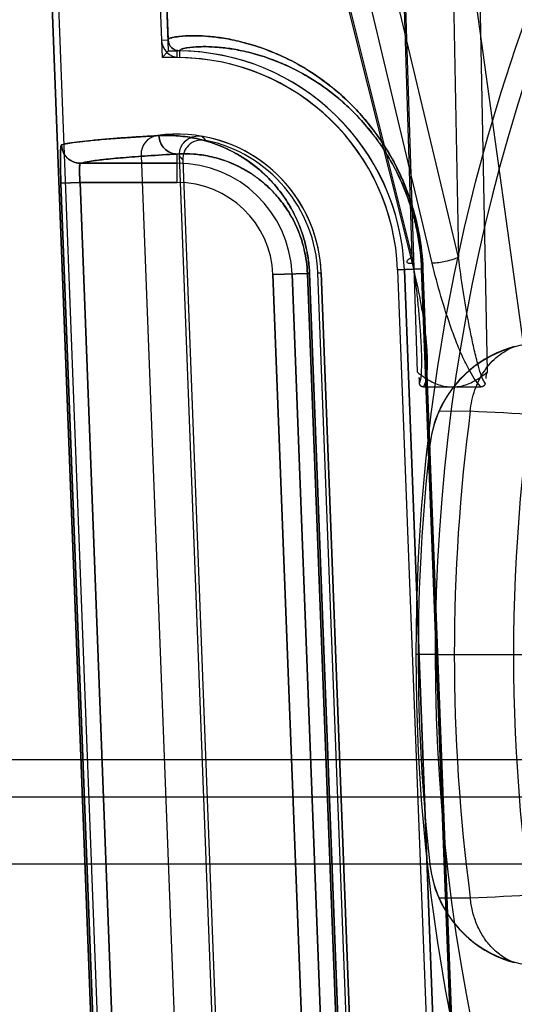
# Model space of a CAD drawing. Header units: millimetres. Extents: x 0 to 297, y 0 to 210.
# Tile 239 of 256: x 58.1092 to 58.1997, y 159.5474 to 159.7277. Entities that reach past the tile are written whole.
import ezdxf

# ---------------------------------------------------------------- set-up
doc = ezdxf.new("R2010")
doc.units = ezdxf.units.MM
doc.header["$LTSCALE"] = 16.335
doc.layers.get('0').update_dxf_attribs({"linetype": 'CONTINUOUS'})
for name, color, linetype in [('AXES_REF', 7, 'CONTINUOUS'), ('INTFCLR_1', 7, 'CONTINUOUS'), ('INTFCLR_144815', 7, 'CONTINUOUS'), ('INTFCLR_72935', 7, 'CONTINUOUS')]:
    doc.layers.add(name, color=color, linetype=linetype)

msp = doc.modelspace()

# ---------------------------------------------------------------- linework, layer by layer
at = {"color": 7, "linetype": 'Continuous'}
for radius in [6.787079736, 6.7865, 6.743039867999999]:
    msp.add_circle((57.4637306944, 154.7114647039), radius, dxfattribs=at)
msp.add_arc((57.4637306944, 154.7114647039), 6.72, 278.2771290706, 261.7228709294, dxfattribs=at)
at = {"layer": 'AXES_REF', "color": 9, "linetype": 'Continuous'}
msp.add_circle((57.4637306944, 154.7114647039), 6.191158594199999, dxfattribs=at)
at = {"layer": 'INTFCLR_1', "color": 6, "linetype": 'Continuous'}
for p, q in [((58.1252497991, 159.9824114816), (58.135124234, 159.7239580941)), ((58.12648244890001, 159.9824779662), (58.13635762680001, 159.7240051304)), ((58.1418399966, 159.0304547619), (58.1055101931, 159.9813507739)), ((58.1430742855, 159.0304783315), (58.1067428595, 159.9814167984)), ((58.1313937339, 159.7029082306), (58.1395527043, 159.4893554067)), ((58.1783677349, 159.681893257), (58.1847863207, 159.513893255)), ((58.1796020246, 159.6819168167), (58.1860206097, 159.5139168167)), ((58.170796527, 159.5133587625), (58.16437794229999, 159.6813587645))]:
    msp.add_line(p, q, dxfattribs=at)
at = {"layer": 'INTFCLR_1', "color": 9, "linetype": 'Continuous'}
for p, q in [((58.1351242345, 159.7239580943), (58.13635762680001, 159.7240051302)), ((58.1384339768, 159.7219851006), (58.1384209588, 159.7207508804)), ((58.137994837, 159.6979113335), (58.137994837, 159.7031057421)), ((58.12030269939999, 159.7014108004), (58.137994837, 159.7014108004)), ((58.12021719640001, 159.6979113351), (58.1167229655, 159.6977777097)), ((58.1244907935, 159.4946565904), (58.1167229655, 159.6977777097)), ((58.1279848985, 159.4947902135), (58.12021719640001, 159.6979113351)), ((58.137994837, 159.6979113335), (58.12021719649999, 159.6979113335)), ((58.1783677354, 159.6818932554), (58.1827580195, 159.68206099)), ((58.18914782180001, 159.5140598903), (58.1827580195, 159.68206099)), ((58.18300006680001, 159.6820609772), (58.1827580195, 159.68206099)), ((58.1830000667, 159.6820609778), (58.1893937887, 159.5140598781)), ((58.1618568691, 159.6812624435), (58.1555425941, 159.6810212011)), ((58.1555425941, 159.6810212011), (58.1619611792, 159.5130212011)), ((58.1590395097, 159.6811548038), (58.1654580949, 159.5131548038)), ((58.1682473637, 159.5132613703), (58.1618568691, 159.6812624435)), ((58.1622415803, 159.6812624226), (58.1618568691, 159.6812624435)), ((58.1622415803, 159.6812624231), (58.1686379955, 159.5132613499))]:
    msp.add_line(p, q, dxfattribs=at)
at = {"layer": 'INTFCLR_1', "color": 6, "linetype": 'Continuous'}
for centre, radius, start, end in [((58.1384562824, 159.7240851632), 0.0033344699, 182.1839396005, 269.3930191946), ((58.1384562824, 159.7240851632), 0.002100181, 182.1839366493, 269.392244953), ((58.137994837, 159.6803507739), 0.0416366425, 2.1879705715, 89.3956927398), ((58.137994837, 159.6803507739), 0.0404023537, 2.1879729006, 89.39569345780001), ((58.137994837, 159.6803507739), 0.0264023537, 2.1879704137, 97.78850629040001), ((58.1348911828, 159.7030418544), 0.0035, 97.7885062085, 182.1879698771)]:
    msp.add_arc(centre, radius, start, end, dxfattribs=at)
at = {"layer": 'INTFCLR_1', "color": 9, "linetype": 'Continuous'}
for radius, start, end in [(0.0210600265, 2.1879705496, 90.00000001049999), (0.0175605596, 2.1879702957, 89.99999993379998)]:
    msp.add_arc((58.137994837, 159.6803507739), radius, start, end, dxfattribs=at)
for points, knots in [([(58.1363576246, 159.7240051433), (58.1363538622, 159.7241032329), (58.1366803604, 159.7243170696), (58.1377020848, 159.7245687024), (58.139412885, 159.7247568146), (58.14160502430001, 159.7247823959), (58.1439194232, 159.7246567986), (58.14666275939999, 159.7243119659), (58.14921460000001, 159.7237887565), (58.15146825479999, 159.7231791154), (58.1540391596, 159.7223568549), (58.15752644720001, 159.7209476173), (58.1619788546, 159.7185615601), (58.16536940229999, 159.7161653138), (58.1676961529, 159.7142090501), (58.1694003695, 159.7126644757), (58.1715549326, 159.7104653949), (58.1736126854, 159.7079759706), (58.175237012, 159.7057143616), (58.17692057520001, 159.7031094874), (58.1784781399, 159.7002170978), (58.1796697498, 159.6974743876), (58.1803247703, 159.695758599), (58.18095894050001, 159.6939259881), (58.1815163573, 159.6920173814), (58.18198814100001, 159.6900379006), (58.18262197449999, 159.6869003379), (58.1829179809, 159.6842178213), (58.1830000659, 159.6820609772)], [0, 0, 0, 0, 0.0041667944, 0.0132325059, 0.0478809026, 0.0743889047, 0.1069926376, 0.1459539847, 0.1917350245, 0.2174100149, 0.2450322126, 0.3062748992, 0.3767708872, 0.4590224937, 0.4819214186, 0.5057929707, 0.5566317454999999, 0.61245778, 0.6427014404, 0.6747871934, 0.7440712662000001, 0.7818214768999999, 0.8016614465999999, 0.8220173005, 0.8641280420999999, 0.8859911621, 0.9083794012, 1, 1, 1, 1]), ([(58.1384339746, 159.7219851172), (58.1384300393, 159.7220807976), (58.1387319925, 159.722296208), (58.1397102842, 159.7225507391), (58.1413275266, 159.722742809), (58.1434096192, 159.7227790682), (58.1456052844, 159.722669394), (58.1482096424, 159.7223504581), (58.150632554, 159.7218591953), (58.1527728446, 159.721283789), (58.1552153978, 159.7205056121), (58.1585296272, 159.719168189), (58.1627619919, 159.7168987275), (58.1659847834, 159.7146168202), (58.1681967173, 159.7127528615), (58.1698176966, 159.7112801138), (58.1718672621, 159.709182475), (58.1738244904, 159.7068075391), (58.1753696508, 159.7046494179), (58.17697172, 159.7021626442), (58.17845376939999, 159.6994011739), (58.17958757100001, 159.6967826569), (58.1802109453, 159.6951442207), (58.1808145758, 159.6933939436), (58.1813451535, 159.6915710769), (58.1817942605, 159.6896804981), (58.1823977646, 159.6866833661), (58.1826796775, 159.6841211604), (58.1827580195, 159.68206099)], [0, 0, 0, 0, 0.0042689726, 0.0133434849, 0.0478995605, 0.0743080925, 0.1067900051, 0.1456126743, 0.1912440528, 0.2168424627, 0.2443885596, 0.3054870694, 0.3758623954, 0.4580378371, 0.4809282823, 0.504796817, 0.55564869, 0.6115188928, 0.6417989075, 0.6739322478, 0.7433482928, 0.7811853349, 0.8010746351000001, 0.8214835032, 0.8637107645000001, 0.8856374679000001, 0.9080926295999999, 1, 1, 1, 1]), ([(58.1346560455, 159.706471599), (58.13569240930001, 159.7065292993), (58.1378617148, 159.706518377), (58.1412412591, 159.7060747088), (58.1448691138, 159.7050841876), (58.147986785, 159.7037026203), (58.1505537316, 159.7021620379), (58.1525840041, 159.7006754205), (58.1546259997, 159.6988427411), (58.1566474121, 159.6965867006), (58.1582189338, 159.6943375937), (58.15939776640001, 159.6922332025), (58.1602508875, 159.6904055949), (58.1610086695, 159.6883746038), (58.1616274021, 159.6861541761), (58.1620659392, 159.6837622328), (58.1622093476, 159.6821090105), (58.1622415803, 159.6812624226)], [0, 0, 0, 0, 0.07491115, 0.1561199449, 0.2453271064, 0.345430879, 0.4010944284, 0.4611556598, 0.5267563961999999, 0.5987622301, 0.6793164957, 0.7241863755, 0.7727217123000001, 0.8247304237, 0.8804609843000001, 0.9388567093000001, 1, 1, 1, 1]), ([(58.137994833, 159.7030963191), (58.13715568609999, 159.7031011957), (58.1354012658, 159.7038582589), (58.13468889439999, 159.7056071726), (58.1346560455, 159.706471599)], [0, 0, 0, 0, 0.4924043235, 1, 1, 1, 1]), ([(58.1167229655, 159.6977777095), (58.1167057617, 159.6982275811), (58.1166754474, 159.6991120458), (58.1166434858, 159.700394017), (58.1166223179, 159.7016639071), (58.11662986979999, 159.7028078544), (58.1166340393, 159.7038261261), (58.1167208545, 159.7043620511), (58.1167310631, 159.7047532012), (58.1168111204, 159.7047766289)], [0, 0, 0, 0, 0.1923988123, 0.3780628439, 0.5486260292, 0.7331187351, 0.8743091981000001, 0.9643516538, 1, 1, 1, 1]), ([(58.1168111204, 159.7047766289), (58.1168389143, 159.7041262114), (58.1172163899, 159.7029977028), (58.1185132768, 159.70174703), (58.1196541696, 159.7014153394), (58.1203026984, 159.7014139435)], [0, 0, 0, 0, 0.3689833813, 0.6324226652, 1, 1, 1, 1]), ([(58.137994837, 159.7031057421), (58.1361885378, 159.7030043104), (58.1328865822, 159.702805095), (58.128403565, 159.7024751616), (58.12485709, 159.7021489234), (58.12225745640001, 159.7018209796), (58.1208403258, 159.7015695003), (58.12030269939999, 159.7014108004)], [0, 0, 0, 0, 0.3050970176, 0.5578258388, 0.7581134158, 0.9054662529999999, 1, 1, 1, 1]), ([(58.137994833, 159.7030963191), (58.13888582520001, 159.7031541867), (58.1407529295, 159.7031654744), (58.1436662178, 159.702800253), (58.1467988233, 159.7019610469), (58.1494943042, 159.700775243), (58.15171532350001, 159.6994466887), (58.1534745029, 159.6981605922), (58.1552448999, 159.6965716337), (58.15699838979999, 159.694612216), (58.158362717, 159.6926560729), (58.1593857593, 159.6908246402), (58.1601271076, 159.6892324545), (58.1607851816, 159.6874633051), (58.16132291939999, 159.6855277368), (58.16170404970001, 159.6834422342), (58.1618288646, 159.6820007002), (58.1618568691, 159.6812624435)], [0, 0, 0, 0, 0.0743534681, 0.1550331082, 0.2437926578, 0.3435243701, 0.3990981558, 0.4590751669, 0.5247074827, 0.5968389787, 0.6775819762, 0.7227186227, 0.7714095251, 0.8236901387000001, 0.8797311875, 0.9384776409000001, 1, 1, 1, 1]), ([(58.12021719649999, 159.6979113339), (58.12019988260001, 159.6981364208), (58.1201596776, 159.6987324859), (58.12011958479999, 159.6996153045), (58.1201129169, 159.7005256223), (58.12015713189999, 159.7010301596), (58.1202213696, 159.7014011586), (58.1203026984, 159.7014139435)], [0, 0, 0, 0, 0.1914930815, 0.5049976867, 0.7606871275, 0.9301660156, 1, 1, 1, 1])]:
    msp.add_open_spline(points, degree=3, knots=knots, dxfattribs=at)
at = {"layer": 'INTFCLR_1', "color": 6, "linetype": 'Continuous'}
msp.add_open_spline([(58.11681148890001, 159.704776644), (58.1173243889, 159.7049267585), (58.11863842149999, 159.7051629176), (58.1209468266, 159.7054611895), (58.1238670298, 159.7057427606), (58.1272256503, 159.7060085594), (58.1308688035, 159.706252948), (58.1333775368, 159.7064004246), (58.1346556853, 159.7064715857)], degree=3, knots=[0, 0, 0, 0, 0.08936447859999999, 0.222530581, 0.389450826, 0.5797688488, 0.7859384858, 1, 1, 1, 1], dxfattribs=at)
at = {"layer": 'INTFCLR_144815', "color": 9, "linetype": 'Continuous'}
for p, q in [((58.2092451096, 159.6114791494), (58.1449477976, 160.0774146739)), ((58.10859246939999, 159.973071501), (58.1810056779, 159.6831127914)), ((58.1091715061, 159.9719952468), (58.18104715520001, 159.6841890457)), ((58.1846996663, 159.6831127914), (58.1157379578, 159.973071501)), ((58.18951495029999, 159.6841890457), (58.1210651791, 159.9719952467)), ((58.18104715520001, 159.6841890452), (58.1721302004, 159.9686173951)), ((58.17236141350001, 159.9687090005), (58.18192709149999, 159.6632201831)), ((58.1839836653, 159.968617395), (58.1895149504, 159.6841890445)), ((58.1948207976, 159.663220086), (58.1888670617, 159.9687090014)), ((58.1916833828, 159.6560036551), (58.1859131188, 159.6559775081)), ((58.1842724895, 159.6498662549), (58.1842673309, 159.6498200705)), ((58.0871911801, 159.5922847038), (58.9686616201, 159.592284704)), ((58.09419011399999, 159.5854068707), (58.9616626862, 159.5854068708)), ((58.1842673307, 159.5731093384), (58.1842724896, 159.5730631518)), ((58.1859131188, 159.5669518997), (58.1916833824, 159.5669257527))]:
    msp.add_line(p, q, dxfattribs=at)
at = {"layer": 'INTFCLR_144815', "color": 6, "linetype": 'Continuous'}
for p, q in [((58.1831273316, 159.6604647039), (58.19362052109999, 159.6604647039)), ((58.1943647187, 159.6610861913), (58.1943636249, 159.6610794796)), ((58.1943667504, 159.6610991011), (58.19436575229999, 159.6610927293)), ((58.1852580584, 159.6114647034), (58.1817580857, 159.6114647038)), ((58.1852580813, 159.6114647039), (58.1817580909, 159.611464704)), ((58.1852580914, 159.6114647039), (58.2037955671, 159.6114647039)), ((58.9891556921, 159.5731204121), (58.0666971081, 159.5731204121))]:
    msp.add_line(p, q, dxfattribs=at)
for points in [[(58.1831273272, 159.6604646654), (58.18308729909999, 159.6604653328), (58.183048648, 159.660467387), (58.18301134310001, 159.6604708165), (58.1829753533, 159.6604755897), (58.182940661, 159.6604816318), (58.18290725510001, 159.6604888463), (58.18287510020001, 159.6604972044), (58.18284418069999, 159.6605066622), (58.1828145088, 159.6605171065), (58.1827860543, 159.6605285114), (58.1827587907, 159.6605408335), (58.1827327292, 159.6605539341), (58.18270783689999, 159.6605677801), (58.18268408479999, 159.6605823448), (58.1826614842, 159.6605975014), (58.1826399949, 159.6606132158), (58.18261959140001, 159.6606294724), (58.1826003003, 159.6606461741), (58.1825820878, 159.6606633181), (58.1825649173, 159.6606808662), (58.18254880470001, 159.66069867), (58.1825337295, 159.6607167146), (58.1825196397, 159.6607349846), (58.18250650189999, 159.6607533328), (58.182494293, 159.6607717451), (58.1824829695, 159.6607902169), (58.1824724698, 159.6608086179), (58.1824627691, 159.6608269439), (58.1824538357, 159.66084519), (58.18244560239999, 159.6608632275), (58.1824380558, 159.6608810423), (58.1824311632, 159.6608986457), (58.1824248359, 159.6609159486), (58.1824190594, 159.6609329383), (58.18241381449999, 159.6609496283), (58.1824090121, 159.660965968), (58.18240464, 159.6609819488), (58.1824006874, 159.6609975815), (58.18239707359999, 159.6610128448), (58.1823937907, 159.6610277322), (58.1823908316, 159.6610422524), (58.1823881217, 159.6610564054), (58.1823856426, 159.6610701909), (58.1823834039, 159.6610836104), (58.1823813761, 159.6610966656), (58.1823795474, 159.6611093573), (58.18237792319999, 159.6611216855), (58.18237650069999, 159.661133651)], [(58.1943624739, 159.6610725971), (58.1943612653, 159.6610655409), (58.1943599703, 159.6610582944), (58.1943585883, 159.6610508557), (58.1943571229, 159.6610432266), (58.1943555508, 159.6610353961), (58.1943538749, 159.6610273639), (58.1943520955, 159.6610191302), (58.1943501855, 159.6610106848), (58.1943481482, 159.6610020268), (58.19434598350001, 159.6609931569), (58.1943436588, 159.6609840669), (58.194341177, 159.6609747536), (58.1943385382, 159.66096522), (58.1943357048, 159.6609554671), (58.1943326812, 159.6609454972), (58.19432946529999, 159.6609353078), (58.1943260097, 159.6609248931), (58.1943223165, 159.6609142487), (58.1943183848, 159.6609033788), (58.1943141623, 159.6608922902), (58.1943096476, 159.6608809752), (58.1943048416, 159.6608694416), (58.19429969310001, 159.6608577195), (58.1942942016, 159.6608458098), (58.1942883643, 159.6608337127), (58.194282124, 159.660821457), (58.1942754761, 159.6608090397), (58.1942684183, 159.6607964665), (58.194260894, 159.6607837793), (58.1942528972, 159.6607709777), (58.1942444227, 159.660758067), (58.1942354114, 159.6607450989), (58.19422585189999, 159.6607320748), (58.19421573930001, 159.6607190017), (58.194205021, 159.6607059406), (58.1941936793, 159.6606928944), (58.19418171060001, 159.6606798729), (58.19416908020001, 159.6606669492), (58.1941557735, 159.6606541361), (58.19414178, 159.6606414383), (58.1941270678, 159.6606289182), (58.1941116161, 159.6606165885), (58.19409541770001, 159.6606044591), (58.1940784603, 159.6605925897), (58.1940607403, 159.6605809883), (58.1940422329, 159.6605696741), (58.1940228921, 159.6605587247), (58.19400268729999, 159.6605481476), (58.1939816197, 159.6605379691), (58.1939596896, 159.6605282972), (58.1939369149, 159.6605191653), (58.1939132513, 159.6605105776), (58.1938886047, 159.6605026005), (58.19386293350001, 159.6604952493), (58.1938362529, 159.6604885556), (58.1938085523, 159.6604826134), (58.1937798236, 159.6604774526), (58.1937500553, 159.6604730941), (58.1937192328, 159.6604696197), (58.19368734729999, 159.6604670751), (58.1936543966, 159.6604654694), (58.1936203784, 159.6604648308)], [(58.1943712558, 159.6611339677), (58.1943708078, 159.66112854), (58.19437023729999, 159.6611229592), (58.1943695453, 159.6611172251), (58.19436870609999, 159.6611113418)]]:
    msp.add_lwpolyline(points, dxfattribs=at)
at = {"layer": 'INTFCLR_144815', "color": 9, "linetype": 'Continuous'}
msp.add_circle((58.5279264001, 159.6114647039), 0.3461683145, dxfattribs=at)
for centre, radius, start, end in [((58.5279264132, 159.6115257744), 0.3426683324, 359.9897886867, 180.0102112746), ((58.5279264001, 159.6114647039), 0.3391800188, 172.4544928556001, 187.5455071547), ((57.9361274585, 154.5006646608), 5.1616692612, 86.89277964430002, 87.16210707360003), ((58.5279264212, 159.6114036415), 0.3426683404, 179.9897900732, 0.0102098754), ((57.93525557, 164.7390345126), 5.1784616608, 272.8383415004, 273.1067956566)]:
    msp.add_arc(centre, radius, start, end, dxfattribs=at)
at = {"layer": 'INTFCLR_144815', "color": 6, "linetype": 'Continuous'}
for centre, radius, start, end in [((58.20513189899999, 159.6474931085), 0.0209938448, 91.5089157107, 173.6351477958), ((58.2051459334, 159.6475556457), 0.0209956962, 104.9287030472, 156.3518604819), ((58.5279264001, 159.6114647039), 0.3283354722, 169.9999999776, 189.9999999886), ((58.2051846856, 159.6475277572), 0.0210425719, 156.3246260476, 173.6191800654), ((58.5279264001, 159.6114647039), 0.3457928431, 173.6277518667, 186.372248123), ((58.2051317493, 159.5754362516), 0.020993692, 186.3647677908, 268.4914892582), ((58.2051924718, 159.5754037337), 0.0210505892, 186.3840993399, 203.6720565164), ((58.2051458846, 159.5753737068), 0.0209956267, 203.6480545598, 255.0713867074)]:
    msp.add_arc(centre, radius, start, end, dxfattribs=at)
at = {"layer": 'INTFCLR_144815', "color": 9, "linetype": 'Continuous'}
for points, knots in [([(58.18104715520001, 159.6841890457), (58.1807813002, 159.6840675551), (58.1804304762, 159.683900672), (58.1800004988, 159.6835187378), (58.1800385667, 159.6833716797)], [0, 0, 0, 0, 0.6580283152, 1, 1, 1, 1]), ([(58.1800385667, 159.6833716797), (58.1800513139, 159.6833224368), (58.1803234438, 159.6830631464), (58.180711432, 159.6831093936), (58.18100566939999, 159.6831127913)], [0, 0, 0, 0, 0.1473852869, 1, 1, 1, 1]), ([(58.18104715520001, 159.6841890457), (58.1813307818, 159.6821629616), (58.1817174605, 159.6791241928), (58.1821457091, 159.6750771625), (58.1824141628, 159.6720720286), (58.1826203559, 159.6691024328), (58.1827216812, 159.6666568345), (58.1827416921, 159.6647379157), (58.1826856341, 159.6630630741), (58.1826219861, 159.6618340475), (58.18237650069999, 159.661133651)], [0, 0, 0, 0, 0.2649502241, 0.3966542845, 0.527024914, 0.6556767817, 0.7820849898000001, 0.844097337, 0.9038837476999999, 1, 1, 1, 1]), ([(58.1895149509, 159.6841890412), (58.1891700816, 159.6840322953), (58.1883733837, 159.6837381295), (58.1867778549, 159.683313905), (58.1855056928, 159.6831035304), (58.1846996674, 159.6831127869)], [0, 0, 0, 0, 0.2292172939, 0.5122552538, 1, 1, 1, 1]), ([(58.1943712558, 159.6611339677), (58.19370217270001, 159.6622140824), (58.19325750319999, 159.663966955), (58.1925417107, 159.6666297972), (58.1919932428, 159.669086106), (58.1911974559, 159.6730688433), (58.1903468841, 159.6781073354), (58.1897751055, 159.6821579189), (58.1895149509, 159.6841890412)], [0, 0, 0, 0, 0.1613637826, 0.2239692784, 0.3512732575, 0.4804980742, 0.7399356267, 1, 1, 1, 1]), ([(58.18100566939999, 159.6831127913), (58.1815049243, 159.6811048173), (58.1821846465, 159.6780867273), (58.1829148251, 159.6740509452), (58.1833572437, 159.6710588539), (58.1836759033, 159.6681009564), (58.1838048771, 159.6656610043), (58.1837776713, 159.6637462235), (58.1836434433, 159.6621665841), (58.18342211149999, 159.6610461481), (58.1831273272, 159.6604646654)], [0, 0, 0, 0, 0.2702304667, 0.403811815, 0.5355721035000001, 0.6651771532, 0.7922010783, 0.8545306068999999, 0.9148557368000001, 1, 1, 1, 1]), ([(58.19362037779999, 159.6604648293), (58.1926936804, 159.6613965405), (58.1917431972, 159.663026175), (58.1904278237, 159.6656146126), (58.1893666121, 159.6680591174), (58.1878600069, 159.6720158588), (58.1862539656, 159.6770263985), (58.18518252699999, 159.6810825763), (58.1846996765, 159.6831127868)], [0, 0, 0, 0, 0.160886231, 0.2261073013, 0.3563318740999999, 0.4865621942, 0.7445063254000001, 1, 1, 1, 1]), ([(58.1916833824, 159.6560036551), (58.1918036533, 159.6573319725), (58.1923522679, 159.6599277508), (58.19407173, 159.6634169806), (58.1965539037, 159.6661930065), (58.198650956, 159.6674318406), (58.1997371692, 159.6678423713)], [0, 0, 0, 0, 0.2662787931, 0.5236181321, 0.7681696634, 1, 1, 1, 1]), ([(58.1997371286, 159.5550871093), (58.19885030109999, 159.5554221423), (58.1973022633, 159.55627175), (58.19538657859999, 159.5579946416), (58.1939006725, 159.5599576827), (58.19276845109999, 159.5621777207), (58.1920164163, 159.5645251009), (58.1917552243, 159.5661323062), (58.1916833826, 159.5669257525)], [0, 0, 0, 0, 0.1889436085, 0.346878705, 0.5106297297, 0.6767675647, 0.8412137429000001, 1, 1, 1, 1])]:
    msp.add_open_spline(points, degree=3, knots=knots, dxfattribs=at)
at = {"layer": 'INTFCLR_144815', "color": 7, "linetype": 'Continuous'}
for points, knots in [([(58.1819270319, 159.6632201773), (58.18237235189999, 159.6628425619), (58.1832443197, 159.6621664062), (58.1845931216, 159.6613744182), (58.1858898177, 159.6608383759), (58.18714272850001, 159.660532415), (58.1879702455, 159.660463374), (58.1883739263, 159.6604647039)], [0, 0, 0, 0, 0.2447452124, 0.4613666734, 0.6537265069, 0.8307849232, 1, 1, 1, 1]), ([(58.1883739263, 159.6604647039), (58.1887848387, 159.6604641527), (58.1896224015, 159.660534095), (58.1908824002, 159.6608465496), (58.1921709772, 159.6613834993), (58.1935105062, 159.6621713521), (58.1943751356, 159.6628434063), (58.1948208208, 159.6632201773)], [0, 0, 0, 0, 0.1722458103, 0.3504564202, 0.5420907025, 0.7553664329, 1, 1, 1, 1])]:
    msp.add_open_spline(points, degree=3, knots=knots, dxfattribs=at)
at = {"layer": 'INTFCLR_144815', "color": 6, "linetype": 'Continuous'}
for points in [[(58.1823764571, 159.661133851), (58.1823332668, 159.6614941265), (58.182500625, 159.6619759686), (58.1822248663, 159.6622118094)], [(58.1948208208, 159.6632201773), (58.1945094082, 159.6629534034), (58.1945427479, 159.6624413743), (58.1944939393, 159.6620342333)]]:
    msp.add_open_spline(points, degree=3, dxfattribs=at)
at = {"layer": 'INTFCLR_72935', "color": 6, "linetype": 'Continuous'}
for p, q in [((58.1252501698, 159.9824017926), (58.13524668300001, 159.7207531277)), ((58.1364347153, 159.7219874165), (58.12648244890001, 159.9824779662)), ((58.1055101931, 159.9813507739), (58.1418399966, 159.0304547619)), ((58.1430747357, 159.0304665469), (58.1067424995, 159.981426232)), ((58.1364347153, 159.7219874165), (58.13524668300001, 159.7207531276)), ((58.1364347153, 159.7219874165), (58.137994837, 159.7219874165)), ((58.1379948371, 159.7207531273), (58.1352466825, 159.7207531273)), ((58.1465332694, 159.4899977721), (58.1384029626, 159.7028003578)), ((58.1390442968, 159.7020552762), (58.1471158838, 159.4907896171)), ((58.1783668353, 159.6819168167), (58.1847854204, 159.5139168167)), ((58.1860206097, 159.5139168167), (58.1796020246, 159.6819168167)), ((58.1701841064, 159.5133470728), (58.1637655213, 159.6813470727)), ((58.16437794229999, 159.6813587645), (58.170796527, 159.5133587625))]:
    msp.add_line(p, q, dxfattribs=at)
at = {"layer": 'INTFCLR_72935', "color": 9, "linetype": 'Continuous'}
for p, q in [((58.1379948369, 159.7207531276), (58.1379948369, 159.7219874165)), ((58.137994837, 159.6979113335), (58.137994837, 159.7031057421)), ((58.137994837, 159.7014108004), (58.12030269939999, 159.7014108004)), ((58.1167229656, 159.6977777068), (58.1202171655, 159.6979113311)), ((58.1167229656, 159.6977777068), (58.1244907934, 159.4946565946)), ((58.1202171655, 159.6979113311), (58.12798486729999, 159.4947902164)), ((58.12021719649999, 159.6979113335), (58.137994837, 159.6979113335)), ((58.1827580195, 159.68206099), (58.1783677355, 159.6818932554)), ((58.1827580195, 159.68206099), (58.1891478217, 159.5140598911)), ((58.18300006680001, 159.6820609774), (58.1827580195, 159.68206099)), ((58.1893937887, 159.5140598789), (58.1830000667, 159.6820609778)), ((58.1555425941, 159.6810212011), (58.1618568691, 159.6812624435)), ((58.1619611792, 159.5130212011), (58.1555425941, 159.6810212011)), ((58.1654580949, 159.5131548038), (58.1590395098, 159.6811548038)), ((58.1618568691, 159.6812624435), (58.1622415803, 159.6812624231)), ((58.1618568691, 159.6812624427), (58.1682473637, 159.5132613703)), ((58.1686379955, 159.5132613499), (58.1622415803, 159.6812624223)), ((58.1637659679, 159.6813353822), (58.1643779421, 159.6813587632))]:
    msp.add_line(p, q, dxfattribs=at)
at = {"layer": 'INTFCLR_72935', "color": 6, "linetype": 'Continuous'}
for radius, start, end in [(0.0416366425, 2.1879705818, 90.00000000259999), (0.0404023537, 2.1879729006, 89.9999998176), (0.0264023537, 2.1879731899, 80.2208036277), (0.025789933, 2.1879705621, 78.2717091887)]:
    msp.add_arc((58.137994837, 159.6803507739), radius, start, end, dxfattribs=at)
at = {"layer": 'INTFCLR_72935', "color": 9, "linetype": 'Continuous'}
for centre, radius, start, end in [((58.0949453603, 159.6586573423), 0.0673492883, 44.18975246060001, 45.10719049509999), ((58.137994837, 159.6803507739), 0.0210600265, 2.1879705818, 89.9999999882), ((58.0949212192, 159.664724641), 0.0577963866, 40.2331221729, 41.2077043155), ((58.137994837, 159.6803507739), 0.0175605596, 2.1879702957, 89.99999993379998)]:
    msp.add_arc(centre, radius, start, end, dxfattribs=at)
for points, knots in [([(58.18300006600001, 159.6820609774), (58.18291812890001, 159.684213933), (58.18262300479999, 159.6868916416), (58.181991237, 159.6900236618), (58.18152136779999, 159.6919982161), (58.1809667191, 159.6939008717), (58.18033569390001, 159.6957284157), (58.1796826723, 159.6974429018), (58.1784948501, 159.7001825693), (58.17694266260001, 159.7030711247), (58.1752638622, 159.7056749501), (58.1736365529, 159.7079458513), (58.171568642, 159.7104511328), (58.169029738, 159.7130433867), (58.1658385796, 159.7158324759), (58.1619914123, 159.7185540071), (58.1581467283, 159.7206159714), (58.1552840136, 159.7218539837), (58.15274860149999, 159.7228002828), (58.1503309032, 159.7235156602), (58.1480473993, 159.7240281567), (58.1460739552, 159.7243869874), (58.14388059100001, 159.7246604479), (58.1415661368, 159.7247832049), (58.1393837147, 159.7247548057), (58.1376869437, 159.7245659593), (58.13667435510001, 159.7243146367), (58.1363539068, 159.7241020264), (58.1363576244, 159.7240051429)], [0, 0, 0, 0, 0.09145445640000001, 0.1138036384, 0.1356225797, 0.1775934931, 0.1978577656, 0.2176815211, 0.2554568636, 0.3245480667, 0.3565511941, 0.3869221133, 0.443096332, 0.4942467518, 0.5407728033, 0.6228600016, 0.6936556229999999, 0.7255371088, 0.7551980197, 0.8084927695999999, 0.8323850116, 0.8545194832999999, 0.8936035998, 0.9261879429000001, 0.9525909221, 0.9869380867, 0.995884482, 1, 1, 1, 1]), ([(58.1827580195, 159.68206099), (58.1826798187, 159.6841174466), (58.18239874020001, 159.6866750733), (58.1817972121, 159.6896668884), (58.1813499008, 159.6915528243), (58.1804608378, 159.6946132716), (58.1788954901, 159.6985733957), (58.1769927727, 159.7021259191), (58.17539519, 159.7046118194), (58.1738472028, 159.7067787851), (58.1718803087, 159.7091688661), (58.1694654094, 159.7116412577), (58.1664311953, 159.7142995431), (58.1627739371, 159.7168915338), (58.1591187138, 159.7188530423), (58.1563979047, 159.7200285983), (58.15398929, 159.7209255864), (58.1516927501, 159.7216018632), (58.1495240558, 159.722084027), (58.1476505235, 159.7224199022), (58.145568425, 159.7226727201), (58.1433727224, 159.722779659), (58.1412998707, 159.7227406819), (58.1396958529, 159.722548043), (58.1387263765, 159.7222937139), (58.1384300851, 159.7220796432), (58.1384339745, 159.7219851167)], [0, 0, 0, 0, 0.0917444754, 0.1141613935, 0.1360447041, 0.1781335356, 0.2561481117, 0.3253740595, 0.3574261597, 0.3878350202, 0.4440562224, 0.4952219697, 0.5417384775, 0.6237532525, 0.6944307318, 0.7262430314, 0.7558310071, 0.8089748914, 0.8327920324, 0.8548531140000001, 0.8937995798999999, 0.9262634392, 0.9525684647, 0.9868261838, 0.9957823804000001, 1, 1, 1, 1]), ([(58.1622415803, 159.6812624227), (58.16220974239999, 159.6820986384), (58.1620677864, 159.6837465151), (58.16163286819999, 159.6861308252), (58.1610151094, 159.6883544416), (58.1602622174, 159.6903778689), (58.1594140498, 159.6922008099), (58.158501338, 159.6938362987), (58.1575445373, 159.6953035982), (58.1562697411, 159.6970076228), (58.1540797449, 159.6994540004), (58.1513487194, 159.7016823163), (58.1480180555, 159.703685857), (58.1449042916, 159.7050719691), (58.1412671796, 159.7060703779), (58.1378723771, 159.7065181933), (58.135694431, 159.7065294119), (58.134656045, 159.706471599)], [0, 0, 0, 0, 0.0604010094, 0.1191662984, 0.1746963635, 0.22676049, 0.2748219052, 0.3196795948, 0.361833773, 0.4011631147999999, 0.473188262, 0.5983862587, 0.6535955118, 0.7535269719, 0.8432414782, 0.9249341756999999, 1, 1, 1, 1]), ([(58.134656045, 159.706471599), (58.13468889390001, 159.7056071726), (58.1354012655, 159.7038582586), (58.13715568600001, 159.7031011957), (58.137994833, 159.7030963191)], [0, 0, 0, 0, 0.5075956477, 1, 1, 1, 1]), ([(58.1168111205, 159.7047766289), (58.1167564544, 159.7047606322), (58.1167250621, 159.7045108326), (58.11666536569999, 159.7041490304), (58.1166413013, 159.703475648), (58.1166245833, 159.702718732), (58.1166243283, 159.7018774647), (58.1166407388, 159.7002432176), (58.116681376, 159.6988652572), (58.1167229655, 159.6977777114)], [0, 0, 0, 0, 0.0243363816, 0.0836812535, 0.1766822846, 0.3011690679, 0.4113743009, 0.5349902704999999, 1, 1, 1, 1]), ([(58.1203026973, 159.7014170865), (58.1194334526, 159.7014183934), (58.1176232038, 159.7021247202), (58.1168483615, 159.7039056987), (58.1168111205, 159.7047766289)], [0, 0, 0, 0, 0.4992876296, 1, 1, 1, 1]), ([(58.12030269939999, 159.7014108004), (58.12084056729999, 159.7015695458), (58.12225819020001, 159.7018211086), (58.1248584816, 159.7021490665), (58.1284052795, 159.7024753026), (58.1328878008, 159.7028051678), (58.1361891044, 159.7030043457), (58.137994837, 159.7031057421)], [0, 0, 0, 0, 0.0945749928, 0.2419709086, 0.4422842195, 0.6949987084, 1, 1, 1, 1]), ([(58.1618568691, 159.6812624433), (58.16182914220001, 159.6819916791), (58.161705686, 159.6834286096), (58.1613276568, 159.6855074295), (58.1607908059, 159.687445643), (58.1601368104, 159.689208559), (58.159399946, 159.6907965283), (58.15860744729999, 159.6922203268), (58.1577765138, 159.6934971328), (58.1566706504, 159.6949781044), (58.15524988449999, 159.6965665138), (58.1534830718, 159.6981533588), (58.1517322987, 159.6994350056), (58.1495211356, 159.7007610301), (58.146829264, 159.7019505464), (58.1436885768, 159.7027966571), (58.1407621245, 159.7031653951), (58.1388875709, 159.7031542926), (58.137994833, 159.7030963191)], [0, 0, 0, 0, 0.0607683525, 0.119879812, 0.1757044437, 0.2280250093, 0.2762797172, 0.3213394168, 0.3636023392, 0.403035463, 0.4751672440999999, 0.5406371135, 0.6004458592, 0.6555585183, 0.7551048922, 0.8443561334, 0.9255039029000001, 1, 1, 1, 1]), ([(58.1203026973, 159.7014170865), (58.1201994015, 159.7014011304), (58.1201556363, 159.7009078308), (58.1201001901, 159.7002854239), (58.1201372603, 159.6991548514), (58.1201833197, 159.6983527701), (58.120217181, 159.6979113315)], [0, 0, 0, 0, 0.0886475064, 0.3052152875, 0.624502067, 1, 1, 1, 1])]:
    msp.add_open_spline(points, degree=3, knots=knots, dxfattribs=at)
at = {"layer": 'INTFCLR_72935', "color": 6, "linetype": 'Continuous'}
for points, knots in [([(58.1384339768, 159.7219851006), (58.1379185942, 159.7219905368), (58.1368431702, 159.7224164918), (58.1363776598, 159.72348093), (58.13635762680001, 159.7240051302)], [0, 0, 0, 0, 0.4955905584, 1, 1, 1, 1]), ([(58.1346556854, 159.7064715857), (58.13352823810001, 159.7064087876), (58.1313515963, 159.7062816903), (58.1281852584, 159.7060745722), (58.1252417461, 159.7058553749), (58.1225642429, 159.7056215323), (58.1202349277, 159.7053754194), (58.1183541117, 159.7051153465), (58.1172583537, 159.7049074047), (58.11681148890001, 159.704776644)], [0, 0, 0, 0, 0.1888198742, 0.3645867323, 0.5305926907, 0.6823681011, 0.814025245, 0.9221434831, 1, 1, 1, 1]), ([(58.1384029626, 159.7028003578), (58.1383815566, 159.7033606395), (58.1386200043, 159.7045100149), (58.1399479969, 159.7061407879), (58.1415804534, 159.7065244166), (58.1424793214, 159.7063694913)], [0, 0, 0, 0, 0.2757428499, 0.5514264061, 1, 1, 1, 1]), ([(58.1432371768, 159.7056022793), (58.142677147, 159.7057185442), (58.1414832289, 159.705667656), (58.1396327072, 159.7045849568), (58.13900873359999, 159.7029861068), (58.1390442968, 159.7020552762)], [0, 0, 0, 0, 0.2761907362, 0.5501968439, 1, 1, 1, 1])]:
    msp.add_open_spline(points, degree=3, knots=knots, dxfattribs=at)

doc.saveas('drawing.dxf')
